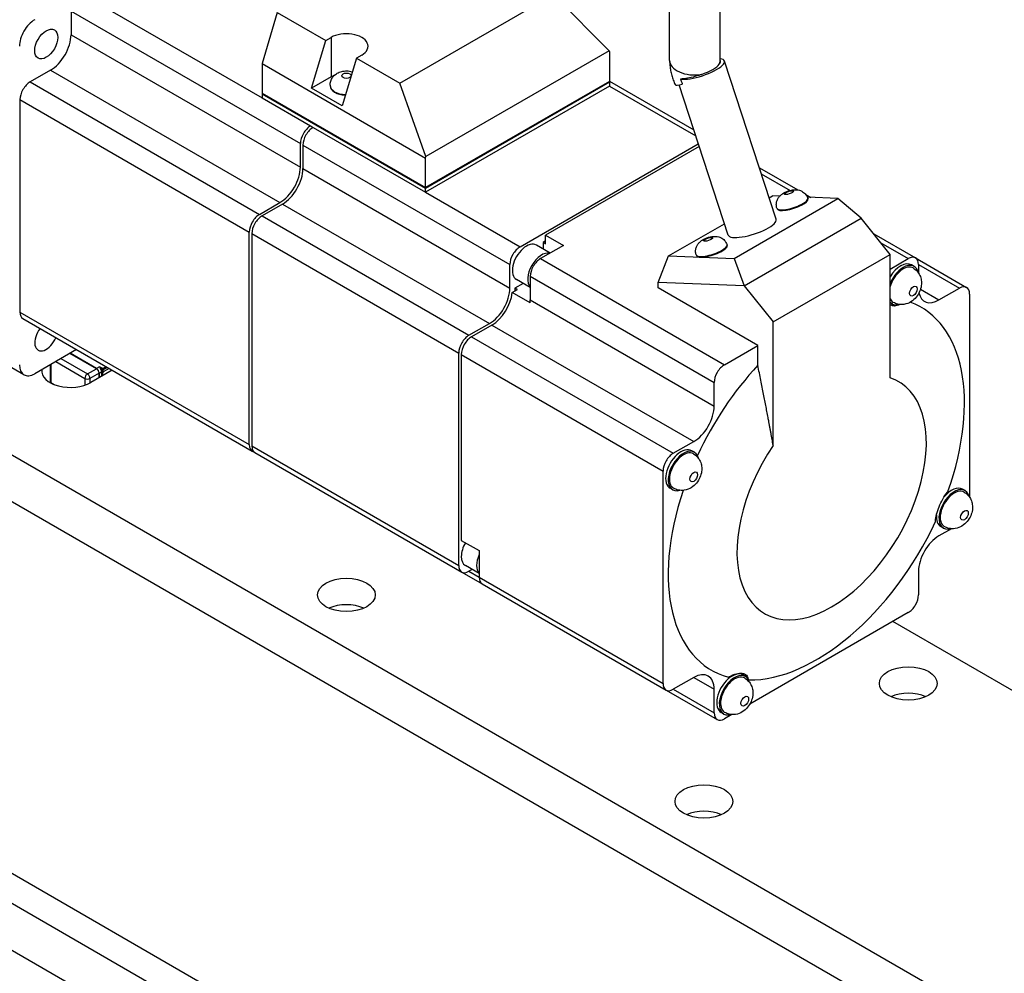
# Model space of a CAD drawing. Extents: x 18935 to 20126, y 1469 to 2344.
# Tile 9 of 12: x 19908 to 19976, y 2189 to 2255. Entities that reach past the tile are written whole.
import ezdxf

# ---------------------------------------------------------------- set-up
doc = ezdxf.new("R2010")
doc.units = 0
doc.header["$LTSCALE"] = 25.4
doc.layers.get('0').update_dxf_attribs({"linetype": 'CONTINUOUS'})

msp = doc.modelspace()

# ---------------------------------------------------------------- linework, layer by layer
for p, q in [((19952.5324086, 2251.7079952), (19952.5324086, 2260.6503397)), ((19956.0324086, 2251.7079952), (19956.0324086, 2260.6503397)), ((19911.8101269, 2256.3417441), (19924.3259169, 2249.1157493)), ((19933.8572953, 2250.127962), (19944.4930235, 2256.2685025)), ((19944.4930235, 2256.2685025), (19948.3384893, 2252.3649589)), ((19911.1030201, 2255.1169992), (19911.1030201, 2253.484006)), ((19911.1030201, 2255.1169992), (19926.9775674, 2245.9518251)), ((19925.3720139, 2255.0269414), (19924.3259169, 2251.4835894)), ((19925.3720139, 2255.0269414), (19928.7307711, 2253.0877621)), ((19911.1030201, 2253.484006), (19926.9775674, 2244.3188319)), ((19927.7573198, 2249.7904761), (19928.7307711, 2253.0877621)), ((19928.7307711, 2253.0877621), (19929.0988877, 2253.3002943)), ((19929.0988877, 2253.3002943), (19929.0988877, 2250.5650308)), ((19948.3384893, 2252.3649589), (19935.6686837, 2245.0500432)), ((19948.3384893, 2252.3649589), (19948.3675475, 2252.300086)), ((19948.3675475, 2252.300086), (19948.3675475, 2250.2588445)), ((19930.8520914, 2251.8630172), (19929.8786401, 2248.5657313)), ((19931.2202081, 2252.0755494), (19930.8520914, 2251.8630172)), ((19930.8520914, 2251.8630172), (19933.8572953, 2250.127962)), ((19959.9122801, 2240.7106298), (19956.3262452, 2251.6609945)), ((19909.6888066, 2251.0345163), (19908.274593, 2250.2180197)), ((19909.6888066, 2251.0345163), (19925.5633538, 2241.8693422)), ((19924.3259169, 2251.4835894), (19924.3259169, 2249.442348)), ((19924.3259169, 2251.4835894), (19935.6396254, 2244.9516168)), ((19908.274593, 2250.2180197), (19924.1491403, 2241.0528456)), ((19929.0988877, 2250.5650308), (19927.7573198, 2249.7904761)), ((19948.3675475, 2250.2588445), (19935.6396254, 2242.9103753)), ((19935.6396254, 2242.8695505), (19948.3675475, 2250.2180197)), ((19948.3321922, 2250.2384321), (19948.3675475, 2250.2180197)), ((19948.3675475, 2250.2704499), (19954.2018163, 2246.9020332)), ((19948.3675475, 2250.2180197), (19948.3675475, 2249.9322459)), ((19929.8786401, 2248.5657313), (19927.7573198, 2249.7904761)), ((19929.0345479, 2249.9934831), (19929.0345479, 2249.9526583)), ((19935.6686837, 2245.0500432), (19933.8572953, 2250.127962)), ((19948.3675475, 2249.9322459), (19935.6396254, 2242.5837767)), ((19948.3675475, 2249.9322459), (19954.3383946, 2246.4849757)), ((19956.5860948, 2239.6213678), (19953.1818668, 2250.0165646)), ((19907.5674862, 2248.9932748), (19907.5674862, 2234.2963364)), ((19907.5674862, 2248.9932748), (19923.4420335, 2239.8281007)), ((19924.3259169, 2249.442348), (19935.6396254, 2242.9103753)), ((19924.3612723, 2249.4219355), (19924.3259169, 2249.4015231)), ((19924.3259169, 2249.4015231), (19924.3259169, 2249.1157493)), ((19924.3259169, 2249.4015231), (19935.6396254, 2242.8695505)), ((19924.3259169, 2249.1157493), (19927.6846742, 2247.1765699)), ((19927.6846742, 2247.1765699), (19927.8614509, 2247.0745079)), ((19927.8614509, 2247.0745079), (19935.6396254, 2242.5837767)), ((19926.9775674, 2244.3188319), (19926.9775674, 2245.9518251)), ((19927.1543441, 2245.849763), (19927.1543441, 2244.2167698)), ((19927.1543441, 2245.849763), (19941.4732564, 2237.5827351)), ((19942.1803632, 2238.80748), (19954.5196283, 2245.931558)), ((19954.5758459, 2245.7598911), (19943.9481301, 2239.6239766)), ((19935.6396254, 2244.9516168), (19935.6686837, 2245.0500432)), ((19935.6396254, 2242.9103753), (19935.6396254, 2244.9516168)), ((19927.1543441, 2244.2167698), (19941.4732564, 2235.949742)), ((19958.7433957, 2244.2799511), (19961.4003789, 2242.7459411)), ((19958.879974, 2243.8628936), (19960.8798184, 2242.708283)), ((19935.6396254, 2242.5837767), (19935.6396254, 2242.8695505)), ((19935.6396254, 2242.5837767), (19942.1803632, 2238.80748)), ((19956.9902073, 2237.9978196), (19964.1857995, 2242.1521967)), ((19959.4253431, 2242.1975472), (19959.6522832, 2242.3285712)), ((19960.1455053, 2242.3093826), (19959.6522832, 2242.3285712)), ((19961.9683802, 2242.4180054), (19962.3018233, 2242.225492)), ((19964.1857995, 2242.1521967), (19962.0741796, 2242.2343484)), ((19962.0964484, 2242.174326), (19962.1113902, 2242.1286995)), ((19965.7977297, 2240.7904579), (19964.1857995, 2242.1521967)), ((19924.1491403, 2241.0528456), (19925.5633538, 2241.8693422)), ((19925.7401305, 2241.7672801), (19924.3259169, 2240.9507835)), ((19925.7401305, 2241.7672801), (19940.0590428, 2233.5002522)), ((19959.9581865, 2241.4740861), (19959.9731283, 2241.4284596)), ((19924.3259169, 2240.9507835), (19938.6448293, 2232.6837556)), ((19957.701357, 2236.116015), (19965.7977297, 2240.7904579)), ((19967.7953063, 2238.2869634), (19965.7977297, 2240.7904579)), ((19952.456691, 2238.1741941), (19956.3280535, 2240.4093263)), ((19923.4420335, 2225.1311623), (19923.4420335, 2239.8281007)), ((19923.6188102, 2239.7260386), (19923.6188102, 2225.0291002)), ((19923.6188102, 2239.7260386), (19937.9377225, 2231.4590108)), ((19943.9481301, 2239.6239766), (19945.185567, 2238.9095421)), ((19943.9481301, 2239.0116041), (19943.9481301, 2239.6239766)), ((19966.6607493, 2239.7088649), (19969.5504209, 2238.0405122)), ((19944.26247, 2238.3765917), (19943.3098049, 2238.9266132)), ((19945.185567, 2238.9095421), (19943.5945767, 2237.9909834)), ((19943.9481301, 2239.2157283), (19943.7713534, 2239.1136662)), ((19943.7713534, 2239.1136662), (19943.9481301, 2239.0116041)), ((19943.7713534, 2239.1136662), (19943.7713534, 2238.660138)), ((19956.5103048, 2238.9491645), (19956.5252467, 2238.903538)), ((19967.1611136, 2239.0817755), (19969.0504209, 2237.9909834)), ((19943.5945767, 2237.9909834), (19956.3224988, 2230.6425142)), ((19951.7439824, 2236.347784), (19952.456691, 2238.1741941)), ((19952.456691, 2238.1741941), (19956.9902073, 2237.9978196)), ((19954.3720429, 2238.2489246), (19954.3869847, 2238.2032981)), ((19956.9902073, 2237.9978196), (19957.701357, 2236.116015)), ((19959.6989337, 2233.6125205), (19967.7953063, 2238.2869634)), ((19967.7953063, 2229.7459825), (19967.7953063, 2238.2869634)), ((19967.7953063, 2237.2663427), (19969.0504209, 2237.9909834)), ((19969.5504209, 2238.0405122), (19973.0859548, 2235.9992708)), ((19941.4732564, 2235.949742), (19941.4732564, 2237.5827351)), ((19969.4468675, 2237.4529042), (19969.2700908, 2237.5549663)), ((19969.7575276, 2237.5827351), (19969.7575276, 2236.9958449)), ((19969.7575276, 2237.5827351), (19972.5859548, 2235.949742)), ((19942.88747, 2236.7662385), (19942.88747, 2235.1332454)), ((19942.88747, 2236.7662385), (19955.615392, 2229.4177693)), ((19942.3963534, 2236.2785681), (19941.8268098, 2235.949742)), ((19942.0035865, 2235.8476799), (19941.8268098, 2235.949742)), ((19941.8268098, 2235.949742), (19941.8268098, 2235.7456178)), ((19942.88747, 2235.9950219), (19941.9348049, 2236.5450433)), ((19951.7439824, 2235.9599482), (19951.7439824, 2236.347784)), ((19957.701357, 2236.116015), (19951.7439824, 2236.347784)), ((19958.6382735, 2231.9795273), (19951.7439824, 2235.9599482)), ((19957.701357, 2236.116015), (19959.6989337, 2233.6125205)), ((19971.1717412, 2235.1332454), (19972.5859548, 2235.949742)), ((19941.638941, 2235.6371517), (19942.0035865, 2235.8476799)), ((19942.8763779, 2234.9227172), (19941.638941, 2235.6371517)), ((19969.8936622, 2235.8711447), (19971.1717412, 2235.1332454)), ((19973.2930615, 2235.5414937), (19973.2930615, 2221.4824099)), ((19942.88747, 2235.1332454), (19955.615392, 2227.7847761)), ((19967.9468675, 2234.854828), (19967.7953063, 2234.9423319)), ((19907.5674862, 2234.2963364), (19923.4420335, 2225.1311623)), ((19907.774593, 2233.8385593), (19923.6491403, 2224.6733851)), ((19938.6448293, 2232.6837556), (19940.0590428, 2233.5002522)), ((19940.2358195, 2233.3981901), (19938.821606, 2232.5816936)), ((19940.2358195, 2233.3981901), (19954.2011785, 2225.3352864)), ((19959.6989337, 2225.0715395), (19959.6989337, 2233.6125205)), ((19938.821606, 2232.5816936), (19952.7869649, 2224.5187898)), ((19956.3224988, 2230.6425142), (19958.6382735, 2231.9795273)), ((19958.6382735, 2230.609406), (19958.6382735, 2231.9795273)), ((19907.8427911, 2229.9558485), (19905.544694, 2231.2826555)), ((19911.4818784, 2231.6981571), (19908.5927911, 2230.0301417)), ((19912.8672516, 2230.3751116), (19911.0287739, 2231.4365571)), ((19912.8707871, 2230.3771528), (19911.0323095, 2231.4385983)), ((19937.9377225, 2216.7620723), (19937.9377225, 2231.4590108)), ((19938.1144992, 2231.3569487), (19952.0798581, 2223.294045)), ((19938.1144992, 2231.3569487), (19938.1144992, 2218.4971275)), ((19909.6534512, 2230.6425142), (19909.6534512, 2229.5198314)), ((19909.6580097, 2230.645146), (19909.6580097, 2229.499419)), ((19909.731233, 2229.3973569), (19909.731233, 2230.6874215)), ((19910.04236, 2230.8670507), (19912.0576143, 2229.7035431)), ((19910.3959134, 2231.0711749), (19912.234391, 2230.0097293)), ((19913.0829191, 2230.4996273), (19912.8707871, 2230.3771528)), ((19913.2950512, 2230.3771528), (19913.0829191, 2230.4996273)), ((19913.532488, 2230.514237), (19913.2950512, 2230.3771528)), ((19913.3304065, 2230.3159155), (19913.6031987, 2230.4734122)), ((19912.234391, 2230.0097293), (19912.8672516, 2230.3751116)), ((19913.0440283, 2230.0689253), (19912.4111677, 2229.7035431)), ((19913.9567521, 2230.2692881), (19912.4818784, 2229.4177693)), ((19913.0440283, 2229.7423267), (19913.0440283, 2230.0689253)), ((19913.0475638, 2230.0709666), (19913.2243405, 2230.1730286)), ((19913.0475638, 2230.0709666), (19913.0475638, 2229.7443679)), ((19913.1536298, 2230.3771528), (19913.2596958, 2230.3159155)), ((19913.2596958, 2230.1526162), (19913.2243405, 2230.1730286)), ((19913.2243405, 2229.84643), (19913.2243405, 2230.1117914)), ((19913.2596958, 2230.3159155), (19913.2596958, 2230.1526162)), ((19913.2950512, 2230.091379), (19913.2596958, 2230.1117914)), ((19913.2596958, 2229.8668424), (19913.2596958, 2230.1117914)), ((19913.2950512, 2229.8872548), (19913.2950512, 2230.091379)), ((19913.7446201, 2230.3917625), (19913.3304065, 2230.1526162)), ((19913.3304065, 2230.1526162), (19913.3304065, 2230.3159155)), ((19898.6932961, 2229.2136452), (20029.5080506, 2153.6877114)), ((19909.6509386, 2229.499419), (19909.6509386, 2229.4192226)), ((19909.7241619, 2229.3788907), (19909.7241619, 2229.3973569)), ((19909.8940358, 2229.2992801), (19909.7241619, 2229.3973569)), ((19909.731233, 2229.3973569), (19909.9186931, 2229.2891267)), ((19912.0576143, 2229.7035431), (19912.0576143, 2229.2309381)), ((19912.4111677, 2229.7035431), (19912.4111677, 2229.3788907)), ((19955.615392, 2227.7847761), (19955.615392, 2229.4177693)), ((20029.5080506, 2150.4217251), (19898.6932961, 2225.9476588)), ((19923.6188102, 2225.0291002), (19937.9377225, 2216.7620723)), ((19952.7869649, 2224.5187898), (19954.2011785, 2225.3352864)), ((19923.6491403, 2224.6733851), (19923.8259169, 2224.5713231)), ((19923.8259169, 2224.5713231), (19938.1448293, 2216.3042952)), ((19954.2440717, 2224.5930831), (19954.067295, 2224.6951451)), ((19952.0798581, 2208.5971065), (19952.0798581, 2223.294045)), ((19952.7440717, 2221.9950068), (19952.567295, 2222.0970689)), ((19972.9824014, 2221.9394692), (19972.8056247, 2222.0415312)), ((19972.0335564, 2219.300883), (19971.1717412, 2218.8033138)), ((19971.4824014, 2219.341393), (19971.3056247, 2219.443455)), ((19938.1144992, 2218.4971275), (19939.351936, 2217.782693)), ((19939.351936, 2217.782693), (19939.351936, 2215.9455757)), ((19938.1448293, 2216.3042952), (19939.5590428, 2215.4877986)), ((19939.351936, 2216.1949798), (19938.399271, 2216.7450012)), ((19938.8608195, 2216.478526), (19938.6448293, 2216.353824)), ((19938.6448293, 2216.353824), (19939.351936, 2215.9455757)), ((19969.7575276, 2216.353824), (19969.7575276, 2214.7208309)), ((19939.351936, 2215.9455757), (19952.0798581, 2208.5971065)), ((19939.5590428, 2215.4877986), (19952.2869649, 2208.1393294)), ((19969.0504209, 2213.496086), (19958.0758877, 2207.1599363)), ((20045.8275726, 2167.9440319), (19967.9897607, 2212.8837135)), ((19954.2011785, 2209.0053548), (19952.7869649, 2208.1888582)), ((19954.2011785, 2209.0053548), (19955.615392, 2208.1888582)), ((19957.7796056, 2209.079648), (19957.6028289, 2209.1817101)), ((19952.2869649, 2208.1393294), (19955.8224988, 2206.0980879)), ((19952.7869649, 2208.1888582), (19955.615392, 2206.555865)), ((19955.615392, 2206.555865), (19955.615392, 2208.1888582)), ((19956.2796056, 2206.4815718), (19956.1028289, 2206.5836339)), ((19956.8307606, 2206.4410618), (19956.3224988, 2206.1476168)), ((20038.1701087, 2119.7080811), (19895.8679173, 2201.8662896)), ((19898.6932961, 2198.1867751), (20029.5080506, 2122.6608414)), ((20029.5080506, 2119.394855), (19898.6932961, 2194.9207888))]:
    msp.add_line(p, q)
for centre, major_axis, ratio, start_param, end_param in [((19908.5927911, 2253.3002943), (0.75, 1.2990381), 0.5773502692, 0.7853981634, 2.3561944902), ((19909.6888066, 2252.6675095), (-1, -1.7320508), 0.5773502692, 0.7853981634, 2.3561944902), ((19930.1595479, 2252.6879219), (1.5, 0), 0.5773502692, 5.4977871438, 8.6393797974), ((19954.2824086, 2251.7079952), (-1.75, 0), 0.5773502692, 0, 1.8319738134), ((19954.6631526, 2251.1163635), (1.6630926, 0.544631), 0.2792582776, 3.6556079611, 6.8015512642), ((19954.2824086, 2251.7079952), (1.75, 0), 0.5773502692, 6.0220078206, 6.2831853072), ((19954.2824086, 2251.1311762), (1.7438208, 0.5147501), 0.2854430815, 4.889506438, 5.9379477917), ((19908.274593, 2249.4015231), (-0.5, -0.8660254), 0.5773502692, 3.926990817, 5.4977871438), ((19930.1595479, 2249.9526583), (-1.5, 0), 0.5773502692, 5.2926478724, 5.4977871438), ((19930.1595479, 2249.9934831), (-1.125, 0), 0.5773502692, 0, 1.5254876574), ((19930.1595479, 2249.9526583), (-1.125, 0), 0.5773502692, 0, 1.5148522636), ((19954.5084344, 2250.7497378), (-1.5963707, -0.717008), 0.1417831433, 0, 0.7480796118), ((19927.6846742, 2246.3600734), (0.5, 0.8660254), 0.5773502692, 0.7853981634, 2.3561944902), ((19927.8614509, 2246.2580113), (-0.5, -0.8660254), 0.5773502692, 3.926990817, 5.4977871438), ((19925.5633538, 2243.5023353), (1, 1.7320508), 0.5773502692, 3.926990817, 5.4977871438), ((19925.7401305, 2243.4002733), (-1, -1.7320508), 0.5773502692, 0.7853981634, 2.3561944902), ((19961.0273174, 2241.824206), (1.069131, 0.3501199), 0.2792582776, 3.1415926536, 6.2831853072), ((19961.0422593, 2241.7785795), (1.069131, 0.3501199), 0.2792582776, 3.1415926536, 6.2831853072), ((19924.1491403, 2240.236349), (0.5, 0.8660254), 0.5773502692, 0.7853981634, 2.3561944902), ((19924.3259169, 2240.1342869), (-0.5, -0.8660254), 0.5773502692, 3.926990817, 5.4977871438), ((19958.2491875, 2240.1659988), (1.6630926, 0.544631), 0.2792582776, 3.1415926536, 6.2831853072), ((19942.1803632, 2237.9909834), (0.5, 0.8660254), 0.5773502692, 0.7853981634, 2.3561944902), ((19942.6223049, 2237.7358282), (-0.6875, -1.1907849), 0.5773502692, 3.1415926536, 6.2831853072), ((19955.4411739, 2238.5990446), (1.069131, 0.3501199), 0.2792582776, 3.1415926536, 6.2831853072), ((19955.4561157, 2238.553418), (1.069131, 0.3501199), 0.2792582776, 3.1415926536, 6.2831853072), ((19943.6829651, 2237.1234558), (-0.6875, -1.1907849), 0.5773502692, 3.3144360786, 6.1103418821), ((19943.5945767, 2237.1744868), (-0.5, -0.8660254), 0.5773502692, 3.926990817, 5.4977871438), ((19969.0504209, 2237.1744868), (0.5, 0.8660254), 0.5773502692, 5.4977871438, 7.0685834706), ((19968.5200908, 2236.2559282), (0.75, 1.2990381), 0.5773502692, 0, 1.5377166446), ((19968.6968675, 2236.1538661), (0.75, 1.2990381), 0.5773502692, 5.7363700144, 8.0845687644), ((19968.6968675, 2236.1538661), (0.6875, 1.1907849), 0.5773502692, 0, 1.9724593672), ((19940.0590428, 2235.1332454), (1, 1.7320508), 0.5773502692, 3.926990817, 5.4977871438), ((19972.5859548, 2235.1332454), (0.5, 0.8660254), 0.5773502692, 5.4977871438, 7.0685834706), ((19940.2358195, 2235.0311833), (-1, -1.7320508), 0.5773502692, 0.7853981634, 2.230866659), ((19971.1717412, 2236.7662385), (-1, -1.7320508), 0.5773502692, 5.7135809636, 7.0685834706), ((19941.4732564, 2234.3167488), (-1, -1.7320508), 0.5773502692, 2.230866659, 2.3561944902), ((19968.6968675, 2236.1538661), (-0.6875, -1.1907849), 0.5773502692, 5.8815222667, 6.2831853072), ((19968.6968675, 2236.1538661), (-0.75, -1.2990381), 0.5773502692, 6.0525981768, 6.8300006), ((19968.5200908, 2236.2559282), (-0.8125, -1.4072913), 0.5773502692, 0.1028540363, 0.4653558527), ((19962.6864598, 2222.0693001), (7.25, 12.5573684), 0.5773502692, 5.0198890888, 6.3815968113), ((19908.274593, 2234.7045847), (-0.5, -0.8660254), 0.5773502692, 5.4977871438, 6.2831853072), ((19909.3887326, 2232.6334978), (-0.5625, -0.9742786), 0.5773502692, 4.5005466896, 8.0658239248), ((19938.6448293, 2231.8672591), (0.5, 0.8660254), 0.5773502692, 0.7853981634, 2.3561944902), ((19938.821606, 2231.765197), (-0.5, -0.8660254), 0.5773502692, 3.926990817, 5.4977871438), ((19908.5927911, 2231.2548866), (-0.75, -1.2990381), 0.5773502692, 5.4977871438, 7.0685834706), ((19962.6864598, 2222.0693001), (7.25, 12.5573684), 0.5773502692, 1.1912783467, 1.7177587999), ((19956.3224988, 2229.8260176), (0.5, 0.8660254), 0.5773502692, 0.7853981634, 2.3561944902), ((19911.0676648, 2230.2342659), (-2, 0), 0.5773502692, 6.2205213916, 8.6393797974), ((19912.234391, 2229.8056052), (0.125, 0.2165064), 0.5773502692, 0.7853981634, 2.3561944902), ((19912.234391, 2229.8056052), (0.125, -0.2165064), 0.5773502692, 0.7853981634, 2.3561944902), ((19912.8672516, 2230.1709874), (-0.125, 0.2165064), 0.5773502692, 3.926990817, 5.4977871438), ((19912.8707871, 2230.1730286), (0.125, -0.2165064), 0.5773502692, 0.7853981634, 2.3561944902), ((19913.0475638, 2230.2750907), (-0.125, 0.2165064), 0.5773502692, 3.926990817, 4.854286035), ((19913.2773735, 2230.14241), (0.0375, 0.0649519), 0.5773502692, 1.5707963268, 2.3561944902), ((19913.2950512, 2230.336328), (0.025, 0.0433013), 0.5773502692, 0.7853981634, 2.3561944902), ((19913.2950512, 2230.336328), (0.05, 0), 0.5773502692, 3.926990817, 5.4977871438), ((19913.2950512, 2230.1730286), (-0.05, 0), 0.5773502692, 0.7853981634, 2.3561944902), ((19913.2950512, 2230.1322038), (0.025, 0.0433013), 0.5773502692, 1.5437288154, 2.3561944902), ((19913.2950512, 2230.336328), (0.025, -0.0433013), 0.5773502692, 0.7853981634, 2.3561944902), ((19913.3304065, 2230.1117914), (0.025, 0.0433013), 0.5773502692, 0.7853981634, 2.3561944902), ((19909.9009386, 2229.499419), (-0.25, 0), 0.5773502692, 6.0447796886, 7.0685834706), ((19909.9080097, 2229.499419), (-0.25, 0), 0.5773502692, 0, 0.7853981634), ((19912.234391, 2229.8056052), (-0.25, 0), 0.5773502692, 0.7853981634, 2.3561944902), ((19963.74712, 2221.4569276), (-4.6344392, -8.0270841), 0.5773502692, 4.5927525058, 9.5444144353), ((19954.2011785, 2226.9682796), (1, 1.7320508), 0.5773502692, 3.926990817, 5.4977871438), ((19924.1491403, 2225.5394106), (-0.5, -0.8660254), 0.5773502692, 5.4977871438, 6.460895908), ((19924.3259169, 2225.4373485), (-0.5, -0.8660254), 0.5773502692, 5.4977871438, 6.2831853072), ((19952.7869649, 2223.7022932), (0.5, 0.8660254), 0.5773502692, 0.7853981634, 2.3561944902), ((19953.317295, 2223.396107), (-0.75, -1.2990381), 0.5773502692, 3.1415926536, 6.2831853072), ((19953.4940717, 2223.294045), (-0.75, -1.2990381), 0.5773502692, 2.5947773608, 6.8300006), ((19953.4940717, 2223.294045), (-0.6875, -1.1907849), 0.5773502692, 3.1415926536, 6.2831853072), ((19962.6864598, 2222.0693001), (-7.25, -12.5573684), 0.5773502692, 5.042689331, 6.4326784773), ((19972.2324014, 2220.6404311), (-0.75, -1.2990381), 0.5773502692, 2.5947773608, 6.8300006), ((19972.2324014, 2220.6404311), (-0.6875, -1.1907849), 0.5773502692, 3.1415926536, 6.2831853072), ((19972.0556247, 2220.7424931), (0.75, 1.2990381), 0.5773502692, 0, 1.3051639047), ((19972.0556247, 2220.7424931), (-0.75, -1.2990381), 0.5773502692, 5.3849722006, 6.2831853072), ((19962.6864598, 2222.0693001), (-7.25, -12.5573684), 0.5773502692, 0.3107863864, 1.720289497), ((19939.086771, 2217.9357861), (-0.6875, -1.1907849), 0.5773502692, 4.7123889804, 6.2831853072), ((19971.1717412, 2217.1703206), (-1, -1.7320508), 0.5773502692, 3.926990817, 5.4977871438), ((19940.1474312, 2217.3234137), (-0.6875, -1.1907849), 0.5773502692, 4.8852324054, 6.1103418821), ((19938.6448293, 2217.1703206), (-0.5, -0.8660254), 0.5773502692, 5.4977871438, 7.0685834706), ((19940.0590428, 2216.353824), (-0.5, -0.8660254), 0.5773502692, 5.4977871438, 6.2831853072), ((19930.1595479, 2212.8837135), (-2, 0), 0.5773502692, 4.0614168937, 5.3633610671), ((19969.0504209, 2214.3125826), (-0.5, -0.8660254), 0.5773502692, 0.7853981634, 2.3561944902), ((19954.2011785, 2207.3723616), (1, 1.7320508), 0.5773502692, 5.4977871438, 7.0685834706), ((19956.8528289, 2207.882672), (-0.75, -1.2990381), 0.5773502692, 3.1415926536, 6.2831853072), ((19957.0296056, 2207.7806099), (-0.75, -1.2990381), 0.5773502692, 2.5947773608, 6.8300006), ((19957.0296056, 2207.7806099), (-0.6875, -1.1907849), 0.5773502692, 3.1415926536, 6.2831853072), ((19956.8528289, 2207.882672), (0.8125, 1.4072913), 0.5773502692, 5.8178294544, 6.2218513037), ((19952.7869649, 2209.0053548), (-0.5, -0.8660254), 0.5773502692, 5.4977871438, 7.0685834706), ((19969.0504209, 2206.7599892), (-2, 0), 0.5773502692, 4.0614168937, 5.3633610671), ((19956.3224988, 2206.9641133), (-0.5, -0.8660254), 0.5773502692, 5.4977871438, 7.0685834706), ((19954.9082852, 2198.5950234), (-2, 0), 0.5773502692, 4.0614168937, 5.3633610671)]:
    msp.add_ellipse(centre, major_axis=major_axis, ratio=ratio, start_param=start_param, end_param=end_param)
for centre, major_axis, ratio in [((19909.3887326, 2252.8407572), (-0.5625, -0.9742786), 0.5773502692), ((19930.1595479, 2250.6466804), (0.325, 0), 0.5773502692), ((19960.7882485, 2242.5542304), (0.3088601, 0.1011458), 0.2792582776), ((19955.2021049, 2239.3290689), (0.3088601, 0.1011458), 0.2792582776), ((19969.4039742, 2235.7456178), (0.1875, 0.3247595), 0.5773502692), ((19954.2011785, 2222.8857967), (0.1875, 0.3247595), 0.5773502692), ((19972.9395082, 2220.2321828), (0.1875, 0.3247595), 0.5773502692), ((19930.1595479, 2214.7208309), (2, 0), 0.5773502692), ((19969.0504209, 2208.5971065), (2, 0), 0.5773502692), ((19957.7367124, 2207.3723616), (0.1875, 0.3247595), 0.5773502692), ((19954.9082852, 2200.4321407), (2, 0), 0.5773502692)]:
    msp.add_ellipse(centre, major_axis=major_axis, ratio=ratio)
for points, knots in [([(19952.5324086, 2251.7079952), (19952.5324086, 2251.5875039), (19952.5387497, 2251.4689912), (19952.5621326, 2251.2355911), (19952.5791829, 2251.1206976), (19952.6226589, 2250.8942486), (19952.6490907, 2250.7826917), (19952.7104196, 2250.5628002), (19952.7453206, 2250.454466), (19952.8229425, 2250.2410813), (19952.8656656, 2250.136032), (19952.9120637, 2250.0327298)], [0, 0, 0, 0, 0.12217304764, 0.12217304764, 0.24434609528, 0.24434609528, 0.36651914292, 0.36651914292, 0.48869219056, 0.48869219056, 0.6108652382, 0.6108652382, 0.6108652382, 0.6108652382]), ([(19956.0401517, 2251.6551357), (19956.0478923, 2251.6137955), (19956.038401, 2251.5629565), (19956.0041325, 2251.4945511), (19955.9895543, 2251.4705563), (19955.9730601, 2251.447101)], [3.56893839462, 3.56893839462, 3.56893839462, 3.56893839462, 3.65380775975, 3.65380775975, 3.69008647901, 3.69008647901, 3.69008647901, 3.69008647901]), ([(19956.0324086, 2251.7088868), (19956.0324111, 2251.7088276), (19956.0324141, 2251.7087599), (19956.0324566, 2251.7078454), (19956.0325642, 2251.7059719), (19956.0330742, 2251.7003523), (19956.0334765, 2251.6966062), (19956.0346981, 2251.6874412), (19956.0355173, 2251.6820223), (19956.0376647, 2251.6697092), (19956.0389928, 2251.6628151), (19956.0406084, 2251.6552801)], [6.3332394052, 6.3332394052, 6.3332394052, 6.3332394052, 6.33825931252, 6.33825931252, 6.39333331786, 6.39333331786, 6.44840732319, 6.44840732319, 6.50348132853, 6.50348132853, 6.55855533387, 6.55855533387, 6.55855533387, 6.55855533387]), ([(19929.0345479, 2249.9934831), (19929.0345479, 2250.0917406), (19929.0511378, 2250.1896216), (19929.1112167, 2250.3725817), (19929.1558149, 2250.4561153), (19929.2655827, 2250.6112652), (19929.3326661, 2250.6775657), (19929.4882316, 2250.8009443), (19929.5770571, 2250.8490435), (19929.7792656, 2250.9328295), (19929.8918698, 2250.9592083), (19930.1289568, 2250.9866622), (19930.2532436, 2250.9839844), (19930.4429697, 2250.9526901), (19930.5073132, 2250.9373385), (19930.5724431, 2250.9157889)], [5.4977871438, 5.4977871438, 5.4977871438, 5.4977871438, 5.6851487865, 5.6851487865, 5.8855756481, 5.8855756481, 6.1270384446, 6.1270384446, 6.4460877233, 6.4460877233, 6.8706439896, 6.8706439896, 7.3468631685, 7.3468631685, 7.5889770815, 7.5889770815, 7.5889770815, 7.5889770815]), ([(19954.7342906, 2250.731897), (19954.6725799, 2250.7102008), (19954.6074445, 2250.6881729), (19954.3850636, 2250.616077), (19954.1869347, 2250.5603876), (19953.8643043, 2250.4853196), (19953.67978, 2250.4518635), (19953.4551291, 2250.4243723), (19953.3685104, 2250.4168466), (19953.2897499, 2250.4137602)], [1.95917481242, 1.95917481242, 1.95917481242, 1.95917481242, 1.99545353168, 1.99545353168, 2.09944750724, 2.09944750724, 2.20305319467, 2.20305319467, 2.26254869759, 2.26254869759, 2.26254869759, 2.26254869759]), ([(19953.2897499, 2250.4137602), (19953.3211419, 2250.311695), (19953.3560246, 2250.208677), (19953.3988152, 2250.0931913), (19953.4031197, 2250.0816844), (19953.4074524, 2250.0702107)], [0.116828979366, 0.116828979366, 0.116828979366, 0.116828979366, 0.184706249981, 0.184706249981, 0.192241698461, 0.192241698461, 0.192241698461, 0.192241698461]), ([(19959.9581865, 2241.4740861), (19959.9306355, 2241.558216), (19959.9175313, 2241.6465192), (19959.9167881, 2241.8165594), (19959.9307667, 2241.8964513), (19959.9752327, 2242.0499034), (19960.0084817, 2242.1161617), (19960.0882481, 2242.2477868), (19960.1341895, 2242.2993905), (19960.2469608, 2242.4128001), (19960.3073337, 2242.4552991), (19960.4768452, 2242.5639687), (19960.5799237, 2242.609773), (19960.7757607, 2242.681277), (19960.8649043, 2242.7070821), (19961.0627135, 2242.7475888), (19961.1659173, 2242.7644525), (19961.3729861, 2242.7512015), (19961.4385371, 2242.7437833), (19961.5685395, 2242.7063889), (19961.619472, 2242.6883575), (19961.7179391, 2242.6387013), (19961.7620406, 2242.6125848), (19961.8798133, 2242.5233859), (19961.9574781, 2242.4457796), (19962.0503088, 2242.2914153), (19962.0768826, 2242.2340725), (19962.0964484, 2242.174326)], [3.7866837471, 3.7866837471, 3.7866837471, 3.7866837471, 3.8765431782, 3.8765431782, 3.9748752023, 3.9748752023, 4.1011236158, 4.1011236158, 4.2875201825, 4.2875201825, 4.6093510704, 4.6093510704, 5.2376696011, 5.2376696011, 5.7480995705, 5.7480995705, 6.3186240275, 6.3186240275, 6.5381337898, 6.5381337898, 6.6549963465, 6.6549963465, 6.7370734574, 6.7370734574, 6.8644609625, 6.8644609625, 6.9282764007, 6.9282764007, 6.9282764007, 6.9282764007]), ([(19954.3720429, 2238.2489246), (19954.344492, 2238.3330545), (19954.3313878, 2238.4213577), (19954.3306445, 2238.5913979), (19954.3446231, 2238.6712898), (19954.3890891, 2238.8247419), (19954.4223381, 2238.8910002), (19954.5021045, 2239.0226253), (19954.5480459, 2239.074229), (19954.6608172, 2239.1876386), (19954.7211901, 2239.2301376), (19954.8907017, 2239.3388072), (19954.9937801, 2239.3846115), (19955.1896171, 2239.4561155), (19955.2787607, 2239.4819206), (19955.4765699, 2239.5224273), (19955.5797738, 2239.539291), (19955.7868425, 2239.52604), (19955.8523935, 2239.5186218), (19955.9823959, 2239.4812274), (19956.0333284, 2239.463196), (19956.1317955, 2239.4135398), (19956.175897, 2239.3874233), (19956.2936697, 2239.2982244), (19956.3713345, 2239.2206181), (19956.4641652, 2239.0662538), (19956.490739, 2239.008911), (19956.5103048, 2238.9491645)], [3.7866837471, 3.7866837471, 3.7866837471, 3.7866837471, 3.8765431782, 3.8765431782, 3.9748752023, 3.9748752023, 4.1011236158, 4.1011236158, 4.2875201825, 4.2875201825, 4.6093510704, 4.6093510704, 5.2376696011, 5.2376696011, 5.7480995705, 5.7480995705, 6.3186240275, 6.3186240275, 6.5381337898, 6.5381337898, 6.6549963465, 6.6549963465, 6.7370734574, 6.7370734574, 6.8644609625, 6.8644609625, 6.9282764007, 6.9282764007, 6.9282764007, 6.9282764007]), ([(19969.3843675, 2237.344651), (19969.4895657, 2237.2839148), (19969.5841217, 2237.2056785), (19969.7428389, 2237.0284937), (19969.8046676, 2236.9293302), (19969.902786, 2236.7167875), (19969.9322435, 2236.6047028), (19969.9682137, 2236.3641632), (19969.9650193, 2236.2410154), (19969.9307877, 2235.9765487), (19969.8903241, 2235.8421092), (19969.775294, 2235.5750466), (19969.6965808, 2235.4451891), (19969.4988707, 2235.2048846), (19969.3809884, 2235.0933334), (19969.098132, 2234.9211006), (19968.9447016, 2234.8528361), (19968.6219826, 2234.805322), (19968.4752008, 2234.8054772), (19968.216732, 2234.8643483), (19968.1086588, 2234.9057553), (19968.0093675, 2234.9630812)], [0.7853981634, 0.7853981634, 0.7853981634, 0.7853981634, 0.9724172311, 0.9724172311, 1.1724199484, 1.1724199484, 1.4131647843, 1.4131647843, 1.7309444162, 1.7309444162, 2.1555439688, 2.1555439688, 2.6367547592, 2.6367547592, 3.1142718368, 3.1142718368, 3.4981650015, 3.4981650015, 3.750472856, 3.750472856, 3.926990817, 3.926990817, 3.926990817, 3.926990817]), ([(19968.4525293, 2234.8185251), (19968.4288668, 2234.8043522), (19968.404971, 2234.7915045), (19968.2577976, 2234.7218367), (19968.131188, 2234.7023913), (19967.9429582, 2234.7290473), (19967.8673295, 2234.7558098), (19967.7953967, 2234.7983784)], [1.39792132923, 1.39792132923, 1.39792132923, 1.39792132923, 1.42009534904, 1.42009534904, 1.53375539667, 1.53375539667, 1.60824340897, 1.60824340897, 1.60824340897, 1.60824340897]), ([(19913.1536298, 2230.3771528), (19913.138214, 2230.3994036), (19913.1259724, 2230.4230531), (19913.103079, 2230.4658202), (19913.0926431, 2230.4849293), (19913.0829191, 2230.4996273)], [-0.032701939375, -0.032701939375, -0.032701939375, -0.032701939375, -0.016350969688, -0.016350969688, 0, 0, 0, 0]), ([(19954.1815717, 2224.4848299), (19954.2867699, 2224.4240937), (19954.3813259, 2224.3458574), (19954.5400431, 2224.1686726), (19954.6018718, 2224.0695091), (19954.6999903, 2223.8569664), (19954.7294477, 2223.7448816), (19954.7654179, 2223.5043421), (19954.7622235, 2223.3811942), (19954.7279919, 2223.1167276), (19954.6875283, 2222.982288), (19954.5724983, 2222.7152254), (19954.493785, 2222.585368), (19954.2960749, 2222.3450634), (19954.1781926, 2222.2335123), (19953.8953362, 2222.0612795), (19953.7419058, 2221.9930149), (19953.4191868, 2221.9455008), (19953.272405, 2221.9456561), (19953.0139362, 2222.0045272), (19952.905863, 2222.0459341), (19952.8065717, 2222.10326)], [0.7853981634, 0.7853981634, 0.7853981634, 0.7853981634, 0.9724172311, 0.9724172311, 1.1724199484, 1.1724199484, 1.4131647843, 1.4131647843, 1.7309444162, 1.7309444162, 2.1555439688, 2.1555439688, 2.6367547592, 2.6367547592, 3.1142718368, 3.1142718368, 3.4981650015, 3.4981650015, 3.750472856, 3.750472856, 3.926990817, 3.926990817, 3.926990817, 3.926990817]), ([(19970.9353914, 2219.8004525), (19970.9352792, 2219.8193495), (19970.9356435, 2219.8386765), (19970.9414669, 2219.979429), (19970.96531, 2220.1314709), (19971.0516482, 2220.4657171), (19971.1141278, 2220.6479859), (19971.2557283, 2220.9923397), (19971.344488, 2221.1778652), (19971.5382769, 2221.5248515), (19971.6433477, 2221.6863113), (19971.7581745, 2221.8389646), (19971.7744121, 2221.860011), (19971.7907935, 2221.8806786)], [1.28797961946, 1.28797961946, 1.28797961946, 1.28797961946, 1.30643530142, 1.30643530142, 1.42009534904, 1.42009534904, 1.53375539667, 1.53375539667, 1.64741544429, 1.64741544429, 1.76107549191, 1.76107549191, 1.77953117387, 1.77953117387, 1.77953117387, 1.77953117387]), ([(19972.9199014, 2221.831216), (19973.0250996, 2221.7704798), (19973.1196556, 2221.6922435), (19973.2783728, 2221.5150587), (19973.3402015, 2221.4158952), (19973.43832, 2221.2033525), (19973.4677774, 2221.0912677), (19973.5037476, 2220.8507282), (19973.5005532, 2220.7275804), (19973.4663216, 2220.4631137), (19973.425858, 2220.3286741), (19973.310828, 2220.0616115), (19973.2321147, 2219.9317541), (19973.0344046, 2219.6914495), (19972.9165223, 2219.5798984), (19972.6336659, 2219.4076656), (19972.4802355, 2219.3394011), (19972.1575165, 2219.2918869), (19972.0107347, 2219.2920422), (19971.7522659, 2219.3509133), (19971.6441927, 2219.3923202), (19971.5449014, 2219.4496461)], [0.7853981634, 0.7853981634, 0.7853981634, 0.7853981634, 0.9724172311, 0.9724172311, 1.1724199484, 1.1724199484, 1.4131647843, 1.4131647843, 1.7309444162, 1.7309444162, 2.1555439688, 2.1555439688, 2.6367547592, 2.6367547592, 3.1142718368, 3.1142718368, 3.4981650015, 3.4981650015, 3.750472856, 3.750472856, 3.926990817, 3.926990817, 3.926990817, 3.926990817]), ([(19957.7171056, 2208.9713948), (19957.8223038, 2208.9106586), (19957.9168598, 2208.8324223), (19958.075577, 2208.6552375), (19958.1374057, 2208.556074), (19958.2355242, 2208.3435313), (19958.2649816, 2208.2314466), (19958.3009518, 2207.990907), (19958.2977574, 2207.8677592), (19958.2635259, 2207.6032925), (19958.2230622, 2207.468853), (19958.1080322, 2207.2017904), (19958.0293189, 2207.0719329), (19957.8316088, 2206.8316284), (19957.7137265, 2206.7200772), (19957.4308701, 2206.5478444), (19957.2774397, 2206.4795799), (19956.9547207, 2206.4320658), (19956.8079389, 2206.4322211), (19956.5494701, 2206.4910921), (19956.4413969, 2206.5324991), (19956.3421056, 2206.589825)], [0.7853981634, 0.7853981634, 0.7853981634, 0.7853981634, 0.9724172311, 0.9724172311, 1.1724199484, 1.1724199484, 1.4131647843, 1.4131647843, 1.7309444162, 1.7309444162, 2.1555439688, 2.1555439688, 2.6367547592, 2.6367547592, 3.1142718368, 3.1142718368, 3.4981650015, 3.4981650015, 3.750472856, 3.750472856, 3.926990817, 3.926990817, 3.926990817, 3.926990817]), ([(19956.5971144, 2209.0285691), (19956.6229595, 2209.0436204), (19956.6486201, 2209.0580149), (19956.8303415, 2209.1562075), (19956.9981049, 2209.2255341), (19957.3085611, 2209.3050813), (19957.4511859, 2209.3152805), (19957.6786047, 2209.2830747), (19957.7788796, 2209.2384775), (19957.9170869, 2209.0964893), (19957.9562005, 2209.0000644), (19957.9673921, 2208.894234)], [1.28797961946, 1.28797961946, 1.28797961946, 1.28797961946, 1.30643530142, 1.30643530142, 1.42009534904, 1.42009534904, 1.53375539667, 1.53375539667, 1.64741544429, 1.64741544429, 1.75905806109, 1.75905806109, 1.75905806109, 1.75905806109])]:
    msp.add_open_spline(points, degree=3, knots=knots)
msp.add_rational_spline([(19959.6989337, 2225.0715395), (19959.3238186, 2227.2088511), (19958.6382735, 2230.609406)], [1, 1.03385089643, 1], degree=2)

doc.saveas('drawing.dxf')
